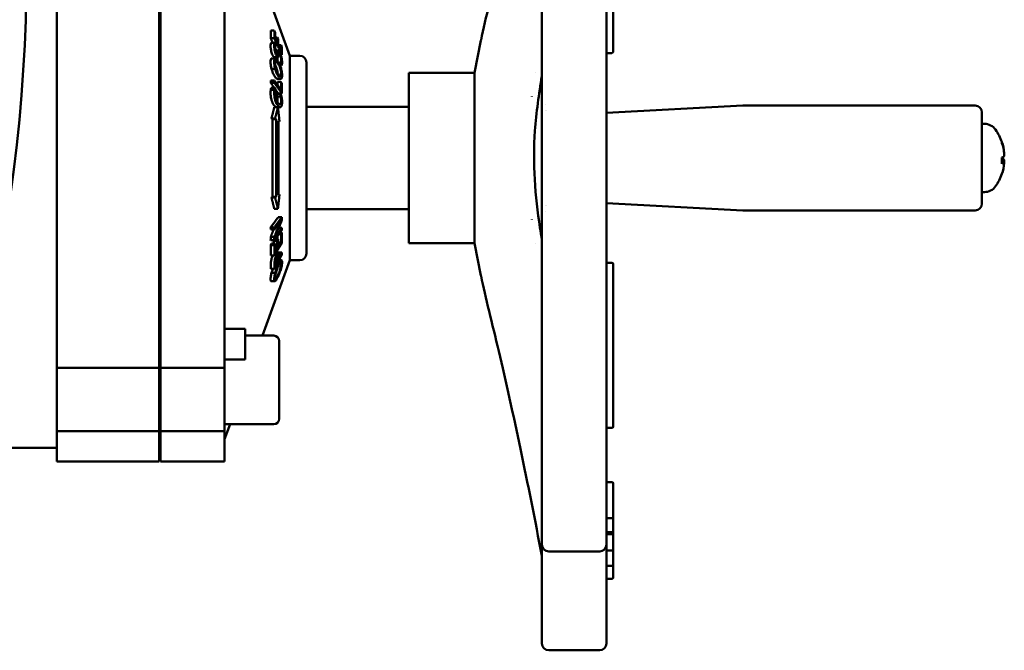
# Model space of a CAD drawing. Header units: millimetres. Extents: x 0 to 1680, y 0 to 1188.
# Tile 9 of 30: x 614 to 759, y 237 to 329. Entities that reach past the tile are written whole.
import ezdxf

# ---------------------------------------------------------------- set-up
doc = ezdxf.new("R2010")
doc.units = ezdxf.units.MM
doc.header["$LTSCALE"] = 4
doc.layers.add('Видимый контур (ГОСТ)', color=7, linetype='Continuous', lineweight=50)
doc.layers.add('Линия резьбы (ГОСТ)', color=7, linetype='Continuous', lineweight=25)

msp = doc.modelspace()

# ---------------------------------------------------------------- linework, layer by layer
at = {"layer": 'Видимый контур (ГОСТ)'}
for p, q in [((701.366, 344.257), (701.366, 325.31)), ((619.843, 278.391), (619.843, 339.951)), ((634.843, 278.391), (634.843, 339.951)), ((635.043, 278.391), (635.043, 339.951)), ((644.418, 278.391), (644.418, 339.951)), ((690.9, 317.041), (690.9, 336.179)), ((700.366, 336.179), (700.366, 317.041)), ((653.972, 324.171), (649.95, 335.221)), ((634.843, 327.806), (635.043, 327.806)), ((651.696, 327.871), (651.164, 327.871)), ((651.827, 327.584), (651.696, 327.871)), ((651.698, 326.718), (651.166, 326.718)), ((651.749, 326.037), (651.217, 326.037)), ((651.925, 325.689), (651.749, 326.037)), ((652.138, 326.011), (651.834, 326.676)), ((652.132, 326.858), (651.835, 326.858)), ((652.263, 326.571), (652.132, 326.858)), ((681.004, 321.671), (681.975, 326.41)), ((652.29, 324.906), (651.859, 324.906)), ((651.926, 325.668), (651.925, 325.689)), ((652.673, 325.731), (652.269, 325.731)), ((652.681, 324.823), (652.269, 325.724)), ((652.804, 325.444), (652.673, 325.731)), ((701.366, 324.756), (701.366, 325.31)), ((651.823, 323.772), (651.291, 323.772)), ((651.836, 323.773), (651.304, 323.773)), ((652.206, 323.95), (651.674, 323.95)), ((652.807, 324.291), (652.639, 324.291)), ((653.972, 324.171), (653.972, 294.171)), ((653.972, 324.171), (655.418, 324.171)), ((656.418, 323.171), (656.418, 295.171)), ((701.166, 324.556), (700.366, 324.556)), ((651.823, 322.23), (651.291, 322.23)), ((652.553, 323.108), (652.365, 323.108)), ((652.553, 323.088), (652.376, 323.088)), ((652.738, 322.722), (652.539, 322.722)), ((652.553, 323.108), (652.553, 323.088)), ((652.553, 323.088), (652.738, 322.722)), ((651.703, 320.537), (651.171, 320.537)), ((652.661, 320.773), (652.129, 320.773)), ((652.673, 320.326), (652.141, 320.326)), ((652.804, 320.141), (652.673, 320.326)), ((671.418, 321.671), (671.418, 296.671)), ((671.418, 321.671), (681.004, 321.671)), ((681.004, 321.671), (681.004, 296.671)), ((690.006, 321.671), (690.017, 321.671)), ((651.7, 320.19), (651.168, 320.19)), ((651.708, 319.172), (651.176, 319.172)), ((651.767, 319.469), (651.235, 319.469)), ((651.944, 319.268), (651.767, 319.469)), ((651.945, 319.239), (651.944, 319.268)), ((652.549, 318.586), (652.017, 318.586)), ((652.018, 318.559), (652.017, 318.586)), ((652.55, 318.559), (652.018, 318.559)), ((652.645, 318.164), (652.113, 318.164)), ((652.809, 318.625), (652.277, 318.625)), ((652.725, 318.388), (652.549, 318.586)), ((652.549, 318.586), (652.55, 318.559)), ((689.451, 318.171), (689.451, 318.228)), ((652.22, 316.613), (651.688, 316.613)), ((652.553, 316.621), (652.021, 316.621)), ((656.418, 316.671), (671.418, 316.671)), ((690.9, 316.166), (690.9, 302.175)), ((691.418, 317.069), (691.418, 317.069)), ((691.418, 316.157), (691.418, 316.157)), ((700.366, 315.805), (720.34, 316.851)), ((700.366, 316.166), (700.366, 302.175)), ((720.392, 316.853), (754.366, 316.853)), ((651.806, 314.972), (651.274, 314.972)), ((651.425, 314.865), (651.274, 314.972)), ((651.425, 314.865), (651.957, 314.865)), ((651.425, 314.865), (651.425, 303.477)), ((651.806, 314.972), (651.957, 314.865)), ((651.957, 303.477), (651.957, 314.865)), ((652.321, 314.606), (652.321, 303.735)), ((652.321, 314.606), (652.454, 314.511)), ((652.454, 314.511), (652.321, 314.511)), ((755.366, 315.853), (755.366, 302.488)), ((755.734, 314.171), (755.366, 314.171)), ((758.303, 311.328), (758.303, 311.453)), ((758.303, 308.339), (758.303, 309.239)), ((758.644, 308.649), (758.303, 308.679)), ((651.274, 303.37), (651.425, 303.477)), ((651.806, 303.37), (651.274, 303.37)), ((651.957, 303.477), (651.425, 303.477)), ((651.957, 303.477), (651.806, 303.37)), ((652.454, 303.83), (652.321, 303.735)), ((652.454, 303.83), (652.321, 303.83)), ((755.734, 304.171), (755.366, 304.171)), ((652.22, 301.728), (651.688, 301.728)), ((656.418, 301.671), (671.418, 301.671)), ((691.418, 302.185), (691.418, 302.184)), ((700.366, 302.537), (720.34, 301.49)), ((652.803, 300.49), (652.271, 300.49)), ((689.451, 300.172), (689.451, 300.174)), ((690.9, 282.162), (690.9, 301.3)), ((691.418, 301.272), (691.418, 301.272)), ((700.366, 301.3), (700.366, 282.162)), ((720.392, 301.488), (754.366, 301.488)), ((651.695, 298.996), (651.163, 298.996)), ((651.7, 298.666), (651.168, 298.666)), ((652.809, 298.918), (652.357, 298.918)), ((651.702, 297.596), (651.17, 297.596)), ((652.263, 297.243), (651.805, 297.243)), ((652.263, 297.243), (652.132, 297.027)), ((652.673, 298.003), (652.368, 298.003)), ((652.804, 298.219), (652.529, 298.219)), ((652.804, 298.219), (652.673, 298.003)), ((651.695, 297.095), (651.163, 297.095)), ((651.164, 296.391), (651.295, 296.607)), ((651.696, 296.391), (651.164, 296.391)), ((651.827, 296.607), (651.295, 296.607)), ((651.6, 297.027), (651.641, 297.095)), ((652.132, 297.027), (651.6, 297.027)), ((651.827, 296.607), (651.696, 296.391)), ((652.138, 295.907), (651.834, 295.406)), ((652.138, 295.907), (651.835, 295.907)), ((652.681, 296.801), (652.269, 296.801)), ((652.681, 296.801), (652.269, 296.123)), ((671.418, 296.671), (681.004, 296.671)), ((681.004, 296.671), (681.973, 291.939)), ((690.011, 296.671), (690.017, 296.671)), ((651.698, 294.865), (651.166, 294.865)), ((652.272, 295.197), (651.899, 295.197)), ((652.206, 294.812), (652.197, 294.812)), ((652.23, 295.197), (652.28, 295.291)), ((652.812, 295.291), (652.28, 295.291)), ((652.812, 295.291), (652.398, 294.507)), ((653.972, 294.171), (649.95, 283.12)), ((651.699, 292.894), (651.166, 292.894)), ((652.273, 294.268), (651.83, 293.429)), ((652.273, 294.268), (651.901, 294.268)), ((652.734, 294.19), (652.382, 294.19)), ((653.972, 294.171), (655.418, 294.171)), ((701.166, 293.785), (700.366, 293.785)), ((701.366, 293.031), (701.366, 293.585)), ((701.366, 293.031), (701.366, 274.084)), ((651.823, 292.337), (651.291, 292.337)), ((634.843, 290.535), (635.043, 290.535)), ((651.773, 291.092), (651.241, 291.092)), ((644.482, 284.12), (647.418, 284.12)), ((647.418, 281.045), (647.418, 284.12)), ((651.618, 283.12), (647.418, 283.12)), ((652.418, 282.32), (652.418, 270.92)), ((690.9, 282.162), (690.9, 264.988)), ((700.366, 264.988), (700.366, 282.162)), ((635.043, 280.62), (634.843, 280.62)), ((647.418, 281.045), (647.418, 279.605)), ((644.418, 279.605), (647.418, 279.605)), ((619.843, 269.12), (619.843, 278.391)), ((619.843, 278.391), (634.843, 278.391)), ((634.843, 269.12), (634.843, 278.391)), ((635.043, 269.12), (635.043, 278.391)), ((635.043, 278.391), (644.418, 278.391)), ((644.418, 269.12), (644.418, 278.391)), ((701.366, 273.53), (701.366, 274.084)), ((701.366, 272.896), (701.366, 273.53)), ((701.366, 269.796), (701.366, 272.896)), ((635.043, 272.62), (634.843, 272.62)), ((651.618, 270.12), (644.418, 270.12)), ((645.219, 270.12), (644.418, 267.921)), ((619.843, 264.671), (619.843, 269.12)), ((619.843, 269.12), (634.843, 269.12)), ((634.843, 264.671), (634.843, 269.12)), ((635.043, 264.671), (635.043, 269.12)), ((635.043, 269.12), (644.418, 269.12)), ((644.418, 264.671), (644.418, 269.12)), ((701.166, 269.596), (700.366, 269.596)), ((601.21, 266.671), (619.843, 266.671)), ((619.843, 264.671), (634.843, 264.671)), ((635.043, 264.671), (644.418, 264.671)), ((690.9, 252.475), (690.9, 264.988)), ((700.366, 264.988), (700.366, 252.475)), ((701.166, 261.627), (700.366, 261.627)), ((701.366, 256.745), (701.366, 261.427)), ((701.166, 256.342), (700.366, 256.342)), ((701.366, 256.542), (701.366, 256.745)), ((701.366, 254.957), (701.366, 256.542)), ((701.166, 254.284), (700.366, 254.284)), ((701.166, 254.005), (700.366, 254.005)), ((701.366, 254.484), (701.366, 254.957)), ((701.366, 254.308), (701.366, 254.484)), ((701.366, 253.805), (701.366, 254.308)), ((690.9, 252.475), (690.9, 242.559)), ((700.366, 242.559), (700.366, 252.475)), ((701.366, 253.526), (701.366, 253.805)), ((701.366, 251.829), (701.366, 253.526)), ((691.9, 251.475), (699.366, 251.475)), ((701.166, 251.629), (700.366, 251.629)), ((701.366, 251.099), (701.366, 251.829)), ((701.366, 251.096), (701.366, 251.099)), ((701.366, 250.151), (701.366, 251.096)), ((701.366, 249.582), (701.366, 250.151)), ((701.366, 249.195), (701.366, 249.582)), ((701.166, 249.382), (700.366, 249.382)), ((701.366, 247.858), (701.366, 249.195)), ((701.166, 247.481), (700.366, 247.481)), ((701.366, 247.681), (701.366, 247.858)), ((690.9, 237.979), (690.9, 242.559)), ((700.366, 242.559), (700.366, 237.979)), ((691.9, 236.979), (699.366, 236.979))]:
    msp.add_line(p, q, dxfattribs=at)
for centre, radius, start, end in [((382.571, 336.671), 232.812, 345.55894, 14.44106), ((701.166, 324.756), 0.2, 270, 0), ((655.418, 323.171), 1, 0, 90), ((720.392, 315.853), 1, 90, 93), ((754.366, 315.853), 1, 0, 90), ((755.733, 312.171), 2, 35.23355, 89.99), ((751.486, 309.171), 7.2, 19.01994, 35.23355), ((758.105, 311.453), 0.198, 0, 19.01994), ((751.486, 309.171), 7.2, 324.76645, 340.98006), ((758.105, 306.889), 0.198, 340.98006, 344.12458), ((755.733, 306.171), 2, 270.01, 324.76645), ((754.366, 302.488), 1, 270, 0), ((720.392, 302.488), 1, 267, 270), ((655.418, 295.171), 1, 270, 0), ((701.166, 293.585), 0.2, 0, 90), ((651.618, 282.32), 0.8, 0, 90), ((651.618, 270.92), 0.8, 270, 0), ((701.166, 269.796), 0.2, 270, 0), ((701.166, 261.427), 0.2, 0, 90), ((701.166, 256.542), 0.2, 270, 0), ((701.166, 254.484), 0.2, 270, 0), ((701.166, 253.805), 0.2, 0, 90), ((691.9, 252.475), 1, 180, 270), ((699.366, 252.475), 1, 270, 0), ((701.166, 251.829), 0.2, 270, 0), ((701.166, 249.582), 0.2, 270, 0), ((691.9, 237.979), 1, 180, 270), ((699.366, 237.979), 1, 270, 0)]:
    msp.add_arc(centre, radius, start, end, dxfattribs=at)
for centre, major_axis, ratio, start_param, end_param in [((588.79, 327.242), (62.383, 0), 0.6048603, 6.2692865, 6.2998548), ((589.322, 327.242), (62.383, 0), 0.6048603, 6.2692865, 6.2998548), ((590.439, 326.955), (61.396, 0), 0.6048603, 6.2756615, 6.3001227), ((593.044, 326.29), (59.095, 0), 0.6048603, 6.2753685, 6.2990682), ((594.166, 326.003), (58.105, 0), 0.6048603, 6.2752353, 6.2993389), ((597.675, 325.102), (55.008, 0), 0.6048603, 6.2747875, 6.3020898), ((598.8, 324.815), (54.013, 0), 0.6048603, 6.2671324, 6.3024377), ((588.763, 320.82), (62.409, 0), 0.858206, 6.2714254, 6.2779164), ((589.295, 320.82), (62.409, 0), 0.858206, 6.2714254, 6.2779164), ((597.137, 319.44), (55.013, 0), 0.858206, 0.0099774, 0.0187689), ((597.669, 319.44), (55.013, 0), 0.858206, 6.2772139, 6.3019542), ((598.802, 319.255), (54.012, 0), 0.858206, 6.2696013, 6.3023007), ((751.507, 309.224), (6.677, -2.682), 0.9722844, 0.473755, 0.7007289), ((751.507, 309.141), (5.841, 4.203), 0.9888022, 5.7662102, 5.9917718), ((751.507, 308.927), (7.168, 0.632), 0.1211365, 5.9441557, 6.1711296), ((751.507, 309.415), (7.168, -0.632), 0.1211365, 0.1120557, 0.3343209), ((751.507, 309.41), (7.167, -0.642), 0.2169491, 5.9742775, 6.2012514), ((751.507, 309.201), (5.841, -4.203), 0.9888022, 0.2900013, 0.5169752), ((598.659, 299.538), (54.155, 0), 0.8715856, 0.0117792, 0.0201726), ((588.654, 298.044), (62.518, 0), 0.8715856, 0.011424, 0.0174695), ((589.186, 298.044), (62.518, 0), 0.8715856, 0.011424, 0.0174695), ((598.644, 299.541), (54.17, 0), 0.8715856, 6.2630134, 6.2699908), ((588.687, 298.046), (62.485, 0), 0.8715856, 6.2657145, 6.2749257), ((589.219, 298.046), (62.485, 0), 0.8715856, 6.2657145, 6.2749257), ((597.143, 297.171), (55.008, 0), 0.8001504, 0.0016462, 0.0121041), ((594.166, 296.492), (58.105, 0), 0.8001504, 6.2752353, 6.2993389), ((597.675, 297.171), (55.008, 0), 0.8001504, 6.2747875, 6.3020898), ((598.8, 297.387), (54.013, 0), 0.8001504, 6.2671324, 6.3024377), ((588.79, 295.559), (62.383, 0), 0.8001504, 6.2692865, 6.2998548), ((592.512, 296.276), (59.095, 0), 0.8001504, 0.007006, 0.0158829), ((589.322, 295.559), (62.383, 0), 0.8001504, 6.2692865, 6.2998548), ((590.439, 295.775), (61.396, 0), 0.8001504, 6.2756615, 6.3001227), ((593.044, 296.276), (59.095, 0), 0.8001504, 6.2753685, 6.2990682), ((598.738, 295.611), (54.076, 0), 0.7235948, 6.2675033, 6.2749949), ((588.773, 293.507), (62.399, 0), 0.7235948, 6.2696046, 6.2818761), ((589.305, 293.507), (62.399, 0), 0.7235948, 6.2696046, 6.2818761)]:
    msp.add_ellipse(centre, major_axis=major_axis, ratio=ratio, start_param=start_param, end_param=end_param, dxfattribs=at)
for points, knots in [([(681.987, 326.468), (682.655, 329.739), (683.658, 333.581), (685.67, 342.134), (686.747, 346.964), (688.851, 356.994), (689.903, 362.326), (690.9, 367.525)], [0, 0, 0, 0, 1.5185162, 1.5185162, 3.0845564, 3.0845564, 4.678658, 4.678658, 4.678658, 4.678658]), ([(651.152, 325.549), (651.152, 325.662), (651.157, 325.764), (651.169, 325.849), (651.169, 325.849), (651.172, 325.874), (651.176, 325.9), (651.187, 325.948), (651.192, 325.969), (651.204, 326.006), (651.21, 326.022), (651.217, 326.037)], [0, 0, 0, 0, 0.048811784, 0.048811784, 0.048882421, 0.048882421, 0.063169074, 0.063169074, 0.074666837, 0.074666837, 0.084617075, 0.084617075, 0.084617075, 0.084617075]), ([(651.749, 326.037), (651.72, 325.977), (651.705, 325.891), (651.688, 325.736), (651.684, 325.647), (651.685, 325.549)], [-0.084565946, -0.084565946, -0.084565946, -0.084565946, -0.042282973, -0.042282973, 0, 0, 0, 0]), ([(651.462, 324.209), (651.423, 324.286), (651.385, 324.373), (651.315, 324.572), (651.284, 324.676), (651.233, 324.881), (651.204, 325.011), (651.173, 325.223), (651.165, 325.292), (651.155, 325.425), (651.153, 325.49), (651.152, 325.549)], [0, 0, 0, 0, 0.03398301, 0.03398301, 0.06743477, 0.06743477, 0.097613, 0.097613, 0.11315676, 0.11315676, 0.12985487, 0.12985487, 0.12985487, 0.12985487]), ([(651.685, 325.549), (651.685, 325.452), (651.691, 325.344), (651.721, 325.106), (651.742, 324.985), (651.794, 324.759), (651.825, 324.641), (651.885, 324.463), (651.905, 324.408), (651.948, 324.303), (651.971, 324.254), (651.994, 324.209)], [-0.18345799, -0.18345799, -0.18345799, -0.18345799, -0.12961107, -0.12961107, -0.07903717, -0.07903717, -0.03911217, -0.03911217, -0.01999157, -0.01999157, 0, 0, 0, 0]), ([(651.812, 325.315), (651.812, 325.382), (651.816, 325.44), (651.828, 325.516), (651.837, 325.56), (651.875, 325.64), (651.898, 325.665), (651.926, 325.668)], [-0.14898357, -0.14898357, -0.14898357, -0.14898357, -0.07799874, -0.07799874, -0.03677297, -0.03677297, 0, 0, 0, 0]), ([(651.984, 324.533), (651.963, 324.574), (651.943, 324.62), (651.906, 324.725), (651.889, 324.779), (651.863, 324.883), (651.848, 324.949), (651.828, 325.076), (651.822, 325.125), (651.814, 325.224), (651.812, 325.271), (651.812, 325.315)], [-0.11749666, -0.11749666, -0.11749666, -0.11749666, -0.08832499, -0.08832499, -0.06014744, -0.06014744, -0.03607078, -0.03607078, -0.01897634, -0.01897634, 0, 0, 0, 0]), ([(652.216, 324.788), (652.203, 324.726), (652.191, 324.649), (652.174, 324.546), (652.166, 324.505), (652.159, 324.469)], [-0.061479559, -0.061479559, -0.061479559, -0.061479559, -0.022819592, -0.022819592, 0, 0, 0, 0]), ([(652.487, 324.656), (652.461, 324.709), (652.434, 324.756), (652.409, 324.795), (652.385, 324.831), (652.363, 324.86), (652.342, 324.879), (652.332, 324.888), (652.324, 324.894), (652.316, 324.899), (652.309, 324.902), (652.303, 324.905), (652.297, 324.906), (652.292, 324.907), (652.287, 324.906), (652.283, 324.906), (652.279, 324.905), (652.275, 324.903), (652.272, 324.902), (652.259, 324.895), (652.248, 324.88), (652.238, 324.86), (652.229, 324.84), (652.222, 324.815), (652.216, 324.788)], [-0.083722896, -0.083722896, -0.083722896, -0.083722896, -0.070261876, -0.070261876, -0.070261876, -0.057926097, -0.057926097, -0.057926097, -0.052233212, -0.052233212, -0.052233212, -0.047084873, -0.047084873, -0.047084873, -0.042171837, -0.042171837, -0.042171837, -0.037585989, -0.037585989, -0.037585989, -0.018433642, -0.018433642, -0.018433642, 0, 0, 0, 0]), ([(652.727, 323.999), (652.709, 324.07), (652.688, 324.14), (652.642, 324.283), (652.617, 324.353), (652.558, 324.505), (652.523, 324.586), (652.487, 324.656)], [-0.074406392, -0.074406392, -0.074406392, -0.074406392, -0.053659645, -0.053659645, -0.031374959, -0.031374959, 0, 0, 0, 0]), ([(651.149, 323.255), (651.149, 323.377), (651.156, 323.485), (651.186, 323.642), (651.204, 323.686), (651.24, 323.747), (651.264, 323.766), (651.291, 323.772)], [0, 0, 0, 0, 0.04648558, 0.04648558, 0.08562396, 0.08562396, 0.13453432, 0.13453432, 0.13453432, 0.13453432]), ([(651.291, 322.23), (651.268, 322.318), (651.246, 322.408), (651.21, 322.589), (651.195, 322.678), (651.171, 322.851), (651.163, 322.935), (651.151, 323.1), (651.149, 323.18), (651.149, 323.255)], [0, 0, 0, 0, 0.0278435, 0.0278435, 0.05541797, 0.05541797, 0.08295787, 0.08295787, 0.11215311, 0.11215311, 0.11215311, 0.11215311]), ([(651.665, 323.951), (651.64, 323.956), (651.612, 323.978), (651.581, 324.014), (651.58, 324.016), (651.578, 324.018), (651.577, 324.02), (651.572, 324.026), (651.566, 324.034), (651.559, 324.043), (651.551, 324.054), (651.541, 324.068), (651.53, 324.086), (651.517, 324.106), (651.503, 324.132), (651.486, 324.163), (651.478, 324.177), (651.47, 324.192), (651.462, 324.209)], [0, 0, 0, 0, 0.028166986, 0.028166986, 0.028166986, 0.029554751, 0.029554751, 0.029554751, 0.033806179, 0.033806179, 0.033806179, 0.039036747, 0.039036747, 0.039036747, 0.04520773, 0.04520773, 0.04520773, 0.04803061, 0.04803061, 0.04803061, 0.04803061]), ([(651.823, 323.772), (651.796, 323.766), (651.772, 323.747), (651.736, 323.686), (651.718, 323.642), (651.688, 323.485), (651.681, 323.377), (651.681, 323.255)], [-0.13452573, -0.13452573, -0.13452573, -0.13452573, -0.08563476, -0.08563476, -0.04651725, -0.04651725, 0, 0, 0, 0]), ([(651.681, 323.255), (651.681, 323.18), (651.684, 323.1), (651.695, 322.935), (651.704, 322.851), (651.727, 322.678), (651.742, 322.589), (651.779, 322.408), (651.8, 322.318), (651.823, 322.23)], [-0.11215297, -0.11215297, -0.11215297, -0.11215297, -0.08295893, -0.08295893, -0.05542014, -0.05542014, -0.02784459, -0.02784459, 0, 0, 0, 0]), ([(651.809, 323.04), (651.809, 323.103), (651.812, 323.16), (651.818, 323.209), (651.821, 323.232), (651.825, 323.253), (651.83, 323.271), (651.832, 323.278), (651.834, 323.285), (651.836, 323.292), (651.84, 323.303), (651.843, 323.312), (651.847, 323.321), (651.866, 323.359), (651.891, 323.376), (651.92, 323.374)], [-0.079023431, -0.079023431, -0.079023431, -0.079023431, -0.054902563, -0.054902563, -0.054902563, -0.043718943, -0.043718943, -0.043718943, -0.039241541, -0.039241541, -0.039241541, -0.032175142, -0.032175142, -0.032175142, 0, 0, 0, 0]), ([(652.243, 323.332), (652.116, 323.548), (652.034, 323.643), (651.924, 323.748), (651.869, 323.779), (651.823, 323.772)], [-0.10408616, -0.10408616, -0.10408616, -0.10408616, -0.05394118, -0.05394118, 0, 0, 0, 0]), ([(651.92, 323.374), (651.944, 323.373), (651.972, 323.359), (652.026, 323.315), (652.06, 323.282), (652.152, 323.161), (652.202, 323.084), (652.252, 323)], [0, 0, 0, 0, 0.027230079, 0.027230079, 0.051426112, 0.051426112, 0.077615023, 0.077615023, 0.077615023, 0.077615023]), ([(652.159, 324.469), (652.153, 324.44), (652.146, 324.417), (652.126, 324.388), (652.115, 324.381), (652.091, 324.384), (652.076, 324.39), (652.031, 324.447), (652.007, 324.487), (651.984, 324.533)], [-0.10234601, -0.10234601, -0.10234601, -0.10234601, -0.07039963, -0.07039963, -0.04176647, -0.04176647, -0.02030038, -0.02030038, 0, 0, 0, 0]), ([(651.994, 324.209), (652.018, 324.161), (652.043, 324.117), (652.081, 324.056), (652.103, 324.024), (652.154, 323.971), (652.177, 323.955), (652.197, 323.951)], [-0.088022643, -0.088022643, -0.088022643, -0.088022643, -0.047598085, -0.047598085, -0.023179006, -0.023179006, 0, 0, 0, 0]), ([(652.174, 323.478), (652.174, 323.529), (652.172, 323.585), (652.163, 323.695), (652.156, 323.749), (652.137, 323.862), (652.126, 323.91), (652.117, 323.95)], [0, 0, 0, 0, 0.021976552, 0.021976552, 0.040685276, 0.040685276, 0.058806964, 0.058806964, 0.058806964, 0.058806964]), ([(652.197, 323.951), (652.213, 323.948), (652.228, 323.952), (652.247, 323.968), (652.259, 323.981), (652.283, 324.039), (652.292, 324.071), (652.3, 324.108)], [-0.099944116, -0.099944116, -0.099944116, -0.099944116, -0.049443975, -0.049443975, -0.022404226, -0.022404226, 0, 0, 0, 0]), ([(652.677, 322.318), (652.648, 322.418), (652.617, 322.514), (652.547, 322.706), (652.508, 322.801), (652.395, 323.057), (652.319, 323.203), (652.243, 323.332)], [-0.13204849, -0.13204849, -0.13204849, -0.13204849, -0.10065779, -0.10065779, -0.06613707, -0.06613707, 0, 0, 0, 0]), ([(652.3, 324.108), (652.303, 324.124), (652.306, 324.14), (652.309, 324.156), (652.311, 324.168), (652.313, 324.179), (652.315, 324.19), (652.316, 324.199), (652.318, 324.207), (652.319, 324.215), (652.32, 324.222), (652.322, 324.23), (652.323, 324.238), (652.324, 324.245), (652.325, 324.252), (652.326, 324.26), (652.332, 324.292), (652.337, 324.324), (652.343, 324.355), (652.345, 324.367), (652.348, 324.379), (652.35, 324.391)], [-0.056511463, -0.056511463, -0.056511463, -0.056511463, -0.0468269, -0.0468269, -0.0468269, -0.040028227, -0.040028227, -0.040028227, -0.035253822, -0.035253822, -0.035253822, -0.03070271, -0.03070271, -0.03070271, -0.026434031, -0.026434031, -0.026434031, -0.007555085, -0.007555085, -0.007555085, 0, 0, 0, 0]), ([(652.35, 324.391), (652.355, 324.415), (652.362, 324.436), (652.37, 324.45), (652.378, 324.463), (652.387, 324.47), (652.397, 324.47), (652.401, 324.47), (652.405, 324.469), (652.409, 324.467), (652.415, 324.465), (652.421, 324.461), (652.428, 324.454), (652.433, 324.45), (652.437, 324.445), (652.443, 324.439), (652.458, 324.42), (652.475, 324.394), (652.492, 324.364), (652.5, 324.349), (652.509, 324.333), (652.517, 324.316)], [-0.094170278, -0.094170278, -0.094170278, -0.094170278, -0.066685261, -0.066685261, -0.066685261, -0.042753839, -0.042753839, -0.042753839, -0.035562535, -0.035562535, -0.035562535, -0.02722401, -0.02722401, -0.02722401, -0.02226131, -0.02226131, -0.02226131, -0.007399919, -0.007399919, -0.007399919, 0, 0, 0, 0]), ([(652.517, 324.316), (652.539, 324.274), (652.56, 324.226), (652.6, 324.119), (652.618, 324.064), (652.646, 323.962), (652.663, 323.897), (652.687, 323.755), (652.694, 323.7), (652.704, 323.587), (652.706, 323.53), (652.706, 323.478)], [-0.14032897, -0.14032897, -0.14032897, -0.14032897, -0.10337625, -0.10337625, -0.06838488, -0.06838488, -0.0414386, -0.0414386, -0.02240876, -0.02240876, 0, 0, 0, 0]), ([(652.706, 323.478), (652.706, 323.412), (652.701, 323.356), (652.682, 323.256), (652.668, 323.213), (652.625, 323.134), (652.592, 323.111), (652.553, 323.108)], [-0.10543649, -0.10543649, -0.10543649, -0.10543649, -0.07697957, -0.07697957, -0.04609569, -0.04609569, 0, 0, 0, 0]), ([(652.833, 323.247), (652.834, 323.319), (652.831, 323.399), (652.818, 323.531), (652.81, 323.605), (652.773, 323.806), (652.752, 323.901), (652.727, 323.999)], [-0.126856, -0.126856, -0.126856, -0.126856, -0.06472996, -0.06472996, -0.03019791, -0.03019791, 0, 0, 0, 0]), ([(652.738, 322.722), (652.778, 322.794), (652.801, 322.883), (652.827, 323.01), (652.833, 323.127), (652.833, 323.247)], [-0.077835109, -0.077835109, -0.077835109, -0.077835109, -0.05175102, -0.05175102, 0, 0, 0, 0]), ([(651.711, 321.215), (651.582, 321.435), (651.501, 321.623), (651.394, 321.895), (651.339, 322.056), (651.291, 322.23)], [0, 0, 0, 0, 0.11338933, 0.11338933, 0.24770787, 0.24770787, 0.24770787, 0.24770787]), ([(651.92, 322.313), (651.899, 322.385), (651.88, 322.46), (651.846, 322.617), (651.835, 322.685), (651.814, 322.852), (651.809, 322.951), (651.809, 323.04)], [0, 0, 0, 0, 0.023227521, 0.023227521, 0.048114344, 0.048114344, 0.094083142, 0.094083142, 0.094083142, 0.094083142]), ([(652.168, 321.698), (652.163, 321.746), (652.157, 321.796), (652.132, 321.95), (652.108, 322.053), (652.038, 322.307), (651.994, 322.427), (651.917, 322.619), (651.868, 322.724), (651.819, 322.819)], [-0.127870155, -0.127870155, -0.127870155, -0.127870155, -0.118282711, -0.118282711, -0.099064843, -0.099064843, -0.070420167, -0.070420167, -0.02863592, -0.02863592, -0.02863592, -0.02863592]), ([(651.823, 322.23), (651.852, 322.124), (651.884, 322.024), (651.94, 321.863), (651.979, 321.756), (652.1, 321.475), (652.172, 321.336), (652.243, 321.215)], [-0.18378256, -0.18378256, -0.18378256, -0.18378256, -0.1111193, -0.1111193, -0.06247199, -0.06247199, 0, 0, 0, 0]), ([(652.252, 321.547), (652.198, 321.639), (652.143, 321.742), (652.058, 321.927), (652.025, 322.005), (651.968, 322.157), (651.943, 322.233), (651.92, 322.313)], [0, 0, 0, 0, 0.04739879, 0.04739879, 0.0765708, 0.0765708, 0.10215902, 0.10215902, 0.10215902, 0.10215902]), ([(652.252, 323), (652.331, 322.864), (652.417, 322.7), (652.525, 322.429), (652.57, 322.309), (652.64, 322.056), (652.663, 321.953), (652.69, 321.79), (652.697, 321.732), (652.707, 321.616), (652.709, 321.561), (652.709, 321.508)], [0, 0, 0, 0, 0.06986609, 0.06986609, 0.09976439, 0.09976439, 0.12006701, 0.12006701, 0.13196119, 0.13196119, 0.14453435, 0.14453435, 0.14453435, 0.14453435]), ([(652.837, 321.289), (652.837, 321.401), (652.83, 321.522), (652.798, 321.794), (652.776, 321.908), (652.738, 322.093), (652.71, 322.207), (652.677, 322.318)], [-0.076511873, -0.076511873, -0.076511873, -0.076511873, -0.056698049, -0.056698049, -0.035447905, -0.035447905, 0, 0, 0, 0]), ([(652.129, 320.773), (652.105, 320.773), (652.079, 320.781), (652.015, 320.818), (651.976, 320.852), (651.864, 320.973), (651.787, 321.087), (651.711, 321.215)], [0.00565331, 0.00565331, 0.00565331, 0.00565331, 0.03156093, 0.03156093, 0.06617167, 0.06617167, 0.13327708, 0.13327708, 0.13327708, 0.13327708]), ([(652.243, 321.215), (652.319, 321.087), (652.396, 320.973), (652.508, 320.852), (652.547, 320.818), (652.617, 320.778), (652.648, 320.769), (652.677, 320.774)], [-0.13326109, -0.13326109, -0.13326109, -0.13326109, -0.06622346, -0.06622346, -0.03158511, -0.03158511, 0, 0, 0, 0]), ([(652.709, 321.508), (652.709, 321.459), (652.707, 321.414), (652.699, 321.335), (652.692, 321.301), (652.668, 321.223), (652.646, 321.193), (652.593, 321.171), (652.555, 321.17), (652.419, 321.284), (652.332, 321.41), (652.252, 321.547)], [0, 0, 0, 0, 0.01869904, 0.01869904, 0.03640387, 0.03640387, 0.06827329, 0.06827329, 0.09768545, 0.09768545, 0.13514491, 0.13514491, 0.13514491, 0.13514491]), ([(652.677, 320.774), (652.703, 320.779), (652.727, 320.794), (652.768, 320.845), (652.785, 320.88), (652.811, 320.969), (652.821, 321.021), (652.834, 321.144), (652.837, 321.214), (652.837, 321.289)], [-0.11154756, -0.11154756, -0.11154756, -0.11154756, -0.08340516, -0.08340516, -0.05569494, -0.05569494, -0.02872315, -0.02872315, 0, 0, 0, 0]), ([(690.9, 321.169), (690.457, 318.545), (690.085, 315.854), (689.542, 308.435), (689.911, 303.554), (690.702, 298.374), (690.799, 297.773), (690.9, 297.174)], [3.8812528, 3.8812528, 3.8812528, 3.8812528, 4.6994223, 4.6994223, 6.1210514, 6.1210514, 6.3087306, 6.3087306, 6.3087306, 6.3087306]), ([(651.152, 318.715), (651.152, 318.777), (651.153, 318.837), (651.159, 319.009), (651.168, 319.107), (651.176, 319.172)], [0, 0, 0, 0, 0.0202123, 0.0202123, 0.059866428, 0.059866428, 0.059866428, 0.059866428]), ([(651.176, 319.172), (651.182, 319.214), (651.189, 319.254), (651.207, 319.353), (651.221, 319.413), (651.235, 319.469)], [0, 0, 0, 0, 0.017144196, 0.017144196, 0.043634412, 0.043634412, 0.043634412, 0.043634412]), ([(651.708, 319.172), (651.7, 319.107), (651.691, 319.009), (651.685, 318.837), (651.684, 318.777), (651.684, 318.715)], [-0.059870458, -0.059870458, -0.059870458, -0.059870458, -0.020211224, -0.020211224, 0, 0, 0, 0]), ([(651.767, 319.469), (651.753, 319.413), (651.739, 319.353), (651.721, 319.254), (651.714, 319.214), (651.708, 319.172)], [-0.043633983, -0.043633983, -0.043633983, -0.043633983, -0.017146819, -0.017146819, 0, 0, 0, 0]), ([(651.81, 318.571), (651.809, 318.723), (651.818, 318.817), (651.838, 318.944), (651.847, 318.99), (651.858, 319.03)], [-0.053307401, -0.053307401, -0.053307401, -0.053307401, -0.020519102, -0.020519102, 0, 0, 0, 0]), ([(651.858, 319.03), (651.881, 319.113), (651.898, 319.149), (651.92, 319.192), (651.933, 319.218), (651.945, 319.239)], [-0.029958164, -0.029958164, -0.029958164, -0.029958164, -0.016252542, -0.016252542, 0, 0, 0, 0]), ([(651.301, 317.64), (651.277, 317.723), (651.255, 317.81), (651.214, 318.005), (651.2, 318.097), (651.177, 318.262), (651.168, 318.352), (651.155, 318.535), (651.152, 318.627), (651.152, 318.715)], [0, 0, 0, 0, 0.0282693, 0.0282693, 0.06091456, 0.06091456, 0.10076644, 0.10076644, 0.14300377, 0.14300377, 0.14300377, 0.14300377]), ([(651.717, 316.817), (651.586, 316.965), (651.501, 317.121), (651.39, 317.367), (651.343, 317.495), (651.301, 317.64)], [0, 0, 0, 0, 0.11496084, 0.11496084, 0.21417974, 0.21417974, 0.21417974, 0.21417974]), ([(651.684, 318.715), (651.684, 318.627), (651.687, 318.535), (651.7, 318.353), (651.709, 318.263), (651.732, 318.098), (651.746, 318.005), (651.787, 317.81), (651.809, 317.723), (651.833, 317.64)], [-0.14283763, -0.14283763, -0.14283763, -0.14283763, -0.1007303, -0.1007303, -0.06100027, -0.06100027, -0.02831735, -0.02831735, 0, 0, 0, 0]), ([(651.923, 317.828), (651.902, 317.897), (651.883, 317.97), (651.848, 318.141), (651.836, 318.219), (651.817, 318.376), (651.81, 318.476), (651.81, 318.571)], [-0.060449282, -0.060449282, -0.060449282, -0.060449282, -0.04746545, -0.04746545, -0.031470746, -0.031470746, 0, 0, 0, 0]), ([(651.833, 317.64), (651.862, 317.541), (651.893, 317.45), (651.955, 317.293), (651.992, 317.208), (652.106, 316.997), (652.178, 316.897), (652.249, 316.817)], [-0.15492488, -0.15492488, -0.15492488, -0.15492488, -0.10452814, -0.10452814, -0.06207955, -0.06207955, 0, 0, 0, 0]), ([(652.256, 317.203), (652.197, 317.269), (652.138, 317.351), (652.052, 317.506), (652.021, 317.568), (651.968, 317.694), (651.945, 317.758), (651.923, 317.828)], [-0.10383489, -0.10383489, -0.10383489, -0.10383489, -0.0515296, -0.0515296, -0.02426729, -0.02426729, 0, 0, 0, 0]), ([(652.113, 318.164), (652.102, 318.216), (652.091, 318.268), (652.078, 318.326), (652.066, 318.378), (652.037, 318.49), (652.027, 318.527), (652.018, 318.559)], [0, 0, 0, 0, 0.016009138, 0.016009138, 0.017928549, 0.017928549, 0.018742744, 0.018742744, 0.018742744, 0.018742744]), ([(652.173, 317.564), (652.173, 317.633), (652.17, 317.705), (652.154, 317.919), (652.132, 318.059), (652.113, 318.164)], [0, 0, 0, 0, 0.022832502, 0.022832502, 0.066248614, 0.066248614, 0.066248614, 0.066248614]), ([(652.158, 317.328), (652.161, 317.348), (652.164, 317.371), (652.171, 317.449), (652.173, 317.505), (652.173, 317.564)], [0.04673619, 0.04673619, 0.04673619, 0.04673619, 0.052763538, 0.052763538, 0.064944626, 0.064944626, 0.064944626, 0.064944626]), ([(652.55, 318.559), (652.56, 318.526), (652.57, 318.489), (652.598, 318.38), (652.61, 318.329), (652.624, 318.265), (652.635, 318.214), (652.645, 318.164)], [-0.02234284, -0.02234284, -0.02234284, -0.02234284, -0.020208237, -0.020208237, -0.01547372, -0.01547372, 0, 0, 0, 0]), ([(652.705, 317.564), (652.706, 317.505), (652.703, 317.449), (652.693, 317.334), (652.684, 317.288), (652.667, 317.216), (652.655, 317.182), (652.627, 317.123), (652.611, 317.099), (652.594, 317.082)], [-0.064945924, -0.064945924, -0.064945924, -0.064945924, -0.052767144, -0.052767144, -0.038088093, -0.038088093, -0.019416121, -0.019416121, 0, 0, 0, 0]), ([(652.645, 318.164), (652.665, 318.059), (652.686, 317.919), (652.702, 317.705), (652.705, 317.633), (652.705, 317.564)], [-0.066241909, -0.066241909, -0.066241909, -0.066241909, -0.022834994, -0.022834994, 0, 0, 0, 0]), ([(652.683, 316.685), (652.712, 316.718), (652.738, 316.764), (652.773, 316.861), (652.794, 316.928), (652.827, 317.151), (652.834, 317.278), (652.833, 317.416)], [-0.1617751, -0.1617751, -0.1617751, -0.1617751, -0.08928853, -0.08928853, -0.04518356, -0.04518356, 0, 0, 0, 0]), ([(652.795, 317.948), (652.779, 318.081), (652.766, 318.153), (652.742, 318.293), (652.733, 318.341), (652.725, 318.388)], [-0.042744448, -0.042744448, -0.042744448, -0.042744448, -0.014428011, -0.014428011, 0, 0, 0, 0]), ([(652.833, 317.416), (652.832, 317.582), (652.825, 317.679), (652.81, 317.828), (652.803, 317.888), (652.795, 317.948)], [-0.045726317, -0.045726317, -0.045726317, -0.045726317, -0.018084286, -0.018084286, 0, 0, 0, 0]), ([(652.021, 316.621), (652, 316.621), (651.98, 316.625), (651.885, 316.653), (651.799, 316.724), (651.717, 316.817)], [0.04432943, 0.04432943, 0.04432943, 0.04432943, 0.06671229, 0.06671229, 0.17939349, 0.17939349, 0.17939349, 0.17939349]), ([(652.249, 316.817), (652.375, 316.676), (652.457, 316.64), (652.569, 316.612), (652.631, 316.625), (652.683, 316.685)], [-0.10247966, -0.10247966, -0.10247966, -0.10247966, -0.05875444, -0.05875444, 0, 0, 0, 0]), ([(652.594, 317.082), (652.569, 317.059), (652.543, 317.047), (652.491, 317.041), (652.459, 317.043), (652.365, 317.091), (652.309, 317.143), (652.256, 317.203)], [-0.12992881, -0.12992881, -0.12992881, -0.12992881, -0.08454852, -0.08454852, -0.04679062, -0.04679062, 0, 0, 0, 0]), ([(690.9, 317.041), (690.9, 317.041), (690.9, 317.04), (690.9, 316.83), (690.9, 316.618), (690.9, 316.367), (690.9, 316.25), (690.9, 316.179), (690.9, 316.169), (690.901, 316.166)], [-0.00042694, -0.00042694, -0.00042694, -0.00042694, 0, 0, 0.112381, 0.112381, 0.16597637, 0.16597637, 0.1815687, 0.1815687, 0.1815687, 0.1815687]), ([(700.365, 316.166), (700.366, 316.169), (700.366, 316.179), (700.366, 316.25), (700.366, 316.367), (700.366, 316.618), (700.366, 316.83), (700.366, 317.04), (700.366, 317.041), (700.366, 317.041)], [0, 0, 0, 0, 0.02370436, 0.02370436, 0.1051819, 0.1051819, 0.27601938, 0.27601938, 0.27666839, 0.27666839, 0.27666839, 0.27666839]), ([(758.647, 309.695), (758.648, 309.696), (758.648, 309.696), (758.65, 309.703), (758.651, 309.718), (758.652, 309.756), (758.651, 309.782), (758.647, 309.843), (758.645, 309.878), (758.641, 309.921), (758.64, 309.93), (758.639, 309.939)], [0.010033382, 0.010033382, 0.010033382, 0.010033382, 0.0106248, 0.0106248, 0.0212496, 0.0212496, 0.031858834, 0.031858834, 0.042468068, 0.042468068, 0.045193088, 0.045193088, 0.045193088, 0.045193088]), ([(758.639, 309.799), (758.642, 309.765), (758.646, 309.726), (758.65, 309.652), (758.651, 309.617), (758.652, 309.557), (758.651, 309.529), (758.647, 309.486), (758.645, 309.47), (758.641, 309.46), (758.64, 309.459), (758.639, 309.457)], [0, 0, 0, 0, 0.0106248, 0.0106248, 0.0212496, 0.0212496, 0.031858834, 0.031858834, 0.042468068, 0.042468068, 0.045193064, 0.045193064, 0.045193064, 0.045193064]), ([(758.647, 308.646), (758.648, 308.648), (758.648, 308.65), (758.65, 308.689), (758.651, 308.725), (758.652, 308.784), (758.651, 308.812), (758.647, 308.856), (758.645, 308.871), (758.641, 308.881), (758.64, 308.883), (758.639, 308.884)], [0.010033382, 0.010033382, 0.010033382, 0.010033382, 0.0106248, 0.0106248, 0.0212496, 0.0212496, 0.031858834, 0.031858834, 0.042468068, 0.042468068, 0.045193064, 0.045193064, 0.045193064, 0.045193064]), ([(758.639, 308.643), (758.642, 308.65), (758.646, 308.651), (758.65, 308.638), (758.651, 308.624), (758.652, 308.586), (758.651, 308.56), (758.647, 308.498), (758.645, 308.463), (758.641, 308.42), (758.64, 308.411), (758.639, 308.402)], [0, 0, 0, 0, 0.0106248, 0.0106248, 0.0212496, 0.0212496, 0.031858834, 0.031858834, 0.042468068, 0.042468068, 0.045193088, 0.045193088, 0.045193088, 0.045193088]), ([(690.901, 302.175), (690.9, 302.172), (690.9, 302.162), (690.9, 302.091), (690.9, 301.974), (690.9, 301.723), (690.9, 301.512), (690.9, 301.301), (690.9, 301.301), (690.9, 301.3)], [0, 0, 0, 0, 0.02370475, 0.02370475, 0.10518486, 0.10518486, 0.27603575, 0.27603575, 0.27668482, 0.27668482, 0.27668482, 0.27668482]), ([(700.366, 301.3), (700.366, 301.301), (700.366, 301.301), (700.366, 301.509), (700.366, 301.726), (700.366, 301.971), (700.366, 302.091), (700.366, 302.162), (700.366, 302.172), (700.365, 302.175)], [-0.00042259, -0.00042259, -0.00042259, -0.00042259, 0, 0, 0.11029849, 0.11029849, 0.16231412, 0.16231412, 0.17665223, 0.17665223, 0.17665223, 0.17665223]), ([(651.237, 294.157), (651.254, 294.24), (651.274, 294.324), (651.316, 294.478), (651.342, 294.561), (651.404, 294.728), (651.436, 294.8), (651.468, 294.865)], [0, 0, 0, 0, 0.025965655, 0.025965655, 0.048365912, 0.048365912, 0.069048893, 0.069048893, 0.069048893, 0.069048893]), ([(652.029, 294.922), (651.988, 294.845), (651.947, 294.757), (651.897, 294.624), (651.865, 294.536), (651.806, 294.327), (651.786, 294.242), (651.769, 294.157)], [-0.18739655, -0.18739655, -0.18739655, -0.18739655, -0.06565254, -0.06565254, -0.02643461, -0.02643461, 0, 0, 0, 0]), ([(651.873, 294.146), (651.882, 294.19), (651.892, 294.235), (651.904, 294.28), (651.913, 294.311), (651.921, 294.338), (651.929, 294.362), (651.933, 294.375), (651.937, 294.386), (651.94, 294.397), (651.942, 294.4), (651.943, 294.404), (651.944, 294.408), (651.961, 294.456), (651.98, 294.5), (651.998, 294.541), (652.012, 294.571), (652.026, 294.599), (652.04, 294.625)], [-0.049095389, -0.049095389, -0.049095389, -0.049095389, -0.039658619, -0.039658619, -0.039658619, -0.033150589, -0.033150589, -0.033150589, -0.029769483, -0.029769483, -0.029769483, -0.028568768, -0.028568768, -0.028568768, -0.01210115, -0.01210115, -0.01210115, 0, 0, 0, 0]), ([(652.279, 295.196), (652.263, 295.198), (652.245, 295.193), (652.202, 295.167), (652.18, 295.145), (652.118, 295.076), (652.074, 295.007), (652.029, 294.922)], [-0.070747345, -0.070747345, -0.070747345, -0.070747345, -0.056496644, -0.056496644, -0.039411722, -0.039411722, 0, 0, 0, 0]), ([(652.04, 294.625), (652.07, 294.682), (652.101, 294.734), (652.142, 294.781), (652.155, 294.794), (652.182, 294.81), (652.194, 294.813), (652.206, 294.812)], [0, 0, 0, 0, 0.026276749, 0.026276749, 0.037443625, 0.037443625, 0.047782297, 0.047782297, 0.047782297, 0.047782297]), ([(652.206, 294.812), (652.223, 294.812), (652.236, 294.8), (652.254, 294.759), (652.262, 294.729), (652.273, 294.608), (652.274, 294.537), (652.274, 294.468)], [0, 0, 0, 0, 0.019679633, 0.019679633, 0.033691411, 0.033691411, 0.046600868, 0.046600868, 0.046600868, 0.046600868]), ([(652.4, 294.755), (652.4, 294.837), (652.398, 294.916), (652.383, 295.039), (652.374, 295.084), (652.339, 295.167), (652.312, 295.192), (652.279, 295.196)], [-0.10121398, -0.10121398, -0.10121398, -0.10121398, -0.06718675, -0.06718675, -0.03832998, -0.03832998, 0, 0, 0, 0]), ([(651.172, 293.448), (651.172, 293.535), (651.175, 293.632), (651.185, 293.798), (651.192, 293.867), (651.211, 294.012), (651.223, 294.083), (651.237, 294.157)], [0, 0, 0, 0, 0.036189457, 0.036189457, 0.060489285, 0.060489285, 0.082986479, 0.082986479, 0.082986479, 0.082986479]), ([(651.291, 292.337), (651.338, 292.513), (651.393, 292.685), (651.456, 292.863), (651.462, 292.878), (651.467, 292.894)], [0, 0, 0, 0, 0.05468421, 0.05468421, 0.05953283, 0.05953283, 0.05953283, 0.05953283]), ([(651.769, 294.157), (651.755, 294.083), (651.743, 294.012), (651.724, 293.867), (651.717, 293.798), (651.707, 293.632), (651.704, 293.535), (651.704, 293.448)], [-0.082987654, -0.082987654, -0.082987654, -0.082987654, -0.060492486, -0.060492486, -0.036195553, -0.036195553, 0, 0, 0, 0]), ([(652.243, 293.484), (652.116, 293.21), (652.034, 292.992), (651.924, 292.681), (651.869, 292.511), (651.823, 292.337)], [-0.10408616, -0.10408616, -0.10408616, -0.10408616, -0.05394118, -0.05394118, 0, 0, 0, 0]), ([(651.832, 293.672), (651.832, 293.743), (651.834, 293.825), (651.842, 293.935), (651.846, 293.975), (651.858, 294.064), (651.864, 294.104), (651.873, 294.146)], [0, 0, 0, 0, 0.029184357, 0.029184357, 0.039383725, 0.039383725, 0.047342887, 0.047342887, 0.047342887, 0.047342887]), ([(651.92, 292.344), (651.944, 292.432), (651.972, 292.518), (652.026, 292.674), (652.06, 292.769), (652.152, 293), (652.202, 293.114), (652.252, 293.22)], [0, 0, 0, 0, 0.027230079, 0.027230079, 0.051426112, 0.051426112, 0.077615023, 0.077615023, 0.077615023, 0.077615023]), ([(652.677, 294.171), (652.648, 294.153), (652.617, 294.123), (652.547, 294.037), (652.508, 293.98), (652.395, 293.795), (652.319, 293.645), (652.243, 293.484)], [-0.13204849, -0.13204849, -0.13204849, -0.13204849, -0.10065779, -0.10065779, -0.06613707, -0.06613707, 0, 0, 0, 0]), ([(652.243, 291.8), (652.319, 291.962), (652.396, 292.14), (652.508, 292.43), (652.547, 292.536), (652.617, 292.742), (652.648, 292.842), (652.677, 292.943)], [-0.13326109, -0.13326109, -0.13326109, -0.13326109, -0.06622346, -0.06622346, -0.03158511, -0.03158511, 0, 0, 0, 0]), ([(652.252, 293.22), (652.331, 293.391), (652.417, 293.557), (652.525, 293.716), (652.57, 293.773), (652.64, 293.81), (652.663, 293.807), (652.69, 293.767), (652.697, 293.745), (652.707, 293.687), (652.709, 293.65), (652.709, 293.609)], [0, 0, 0, 0, 0.06986609, 0.06986609, 0.09976439, 0.09976439, 0.12006701, 0.12006701, 0.13196119, 0.13196119, 0.14453435, 0.14453435, 0.14453435, 0.14453435]), ([(652.709, 293.609), (652.709, 293.57), (652.707, 293.527), (652.699, 293.435), (652.692, 293.387), (652.668, 293.243), (652.646, 293.145), (652.593, 292.948), (652.555, 292.818), (652.419, 292.437), (652.332, 292.237), (652.252, 292.064)], [0, 0, 0, 0, 0.01869904, 0.01869904, 0.03640387, 0.03640387, 0.06827329, 0.06827329, 0.09768545, 0.09768545, 0.13514491, 0.13514491, 0.13514491, 0.13514491]), ([(652.837, 293.881), (652.837, 293.97), (652.83, 294.044), (652.798, 294.156), (652.776, 294.176), (652.738, 294.196), (652.71, 294.191), (652.677, 294.171)], [-0.076511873, -0.076511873, -0.076511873, -0.076511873, -0.056698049, -0.056698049, -0.035447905, -0.035447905, 0, 0, 0, 0]), ([(652.677, 292.943), (652.703, 293.034), (652.727, 293.125), (652.768, 293.302), (652.785, 293.386), (652.811, 293.543), (652.821, 293.616), (652.834, 293.756), (652.837, 293.821), (652.837, 293.881)], [-0.11154756, -0.11154756, -0.11154756, -0.11154756, -0.08340516, -0.08340516, -0.05569494, -0.05569494, -0.02872315, -0.02872315, 0, 0, 0, 0]), ([(651.149, 291.401), (651.149, 291.498), (651.156, 291.609), (651.186, 291.847), (651.204, 291.949), (651.24, 292.131), (651.264, 292.233), (651.291, 292.337)], [0, 0, 0, 0, 0.04648558, 0.04648558, 0.08562396, 0.08562396, 0.13453432, 0.13453432, 0.13453432, 0.13453432]), ([(651.823, 292.337), (651.796, 292.233), (651.772, 292.131), (651.736, 291.95), (651.718, 291.847), (651.688, 291.609), (651.681, 291.498), (651.681, 291.401)], [-0.13452573, -0.13452573, -0.13452573, -0.13452573, -0.08563476, -0.08563476, -0.04651725, -0.04651725, 0, 0, 0, 0]), ([(651.809, 291.676), (651.809, 291.726), (651.812, 291.783), (651.818, 291.846), (651.821, 291.876), (651.825, 291.906), (651.83, 291.938), (651.832, 291.951), (651.834, 291.964), (651.836, 291.977), (651.84, 291.998), (651.843, 292.019), (651.847, 292.041), (651.866, 292.139), (651.891, 292.241), (651.92, 292.344)], [-0.079023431, -0.079023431, -0.079023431, -0.079023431, -0.054902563, -0.054902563, -0.054902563, -0.043718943, -0.043718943, -0.043718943, -0.039241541, -0.039241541, -0.039241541, -0.032175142, -0.032175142, -0.032175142, 0, 0, 0, 0]), ([(651.92, 291.5), (651.899, 291.483), (651.88, 291.473), (651.846, 291.477), (651.835, 291.492), (651.814, 291.546), (651.809, 291.605), (651.809, 291.676)], [0, 0, 0, 0, 0.023227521, 0.023227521, 0.048114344, 0.048114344, 0.094083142, 0.094083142, 0.094083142, 0.094083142]), ([(651.823, 291.11), (651.852, 291.132), (651.884, 291.166), (651.94, 291.24), (651.979, 291.294), (652.1, 291.502), (652.172, 291.647), (652.243, 291.8)], [-0.18378256, -0.18378256, -0.18378256, -0.18378256, -0.1111193, -0.1111193, -0.06247199, -0.06247199, 0, 0, 0, 0]), ([(652.252, 292.064), (652.198, 291.948), (652.143, 291.837), (652.058, 291.685), (652.025, 291.631), (651.968, 291.55), (651.943, 291.519), (651.92, 291.5)], [0, 0, 0, 0, 0.04739879, 0.04739879, 0.0765708, 0.0765708, 0.10215902, 0.10215902, 0.10215902, 0.10215902]), ([(690.9, 250.816), (689.897, 256.047), (688.838, 261.413), (686.708, 271.555), (685.613, 276.462), (683.612, 284.946), (682.639, 288.679), (681.987, 291.87)], [0, 0, 0, 0, 1.603886, 1.603886, 3.1968696, 3.1968696, 4.6780905, 4.6780905, 4.6780905, 4.6780905]), ([(651.241, 291.092), (651.237, 291.092), (651.232, 291.092), (651.21, 291.098), (651.195, 291.114), (651.171, 291.164), (651.163, 291.199), (651.151, 291.287), (651.149, 291.341), (651.149, 291.401)], [0.021481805, 0.021481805, 0.021481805, 0.021481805, 0.027843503, 0.027843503, 0.055417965, 0.055417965, 0.082957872, 0.082957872, 0.112153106, 0.112153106, 0.112153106, 0.112153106]), ([(651.681, 291.401), (651.681, 291.341), (651.684, 291.287), (651.695, 291.199), (651.704, 291.164), (651.727, 291.114), (651.742, 291.098), (651.779, 291.089), (651.8, 291.095), (651.823, 291.11)], [-0.11215297, -0.11215297, -0.11215297, -0.11215297, -0.08295893, -0.08295893, -0.05542014, -0.05542014, -0.02784459, -0.02784459, 0, 0, 0, 0]), ([(701.366, 247.681), (701.366, 247.674), (701.365, 247.667), (701.364, 247.653), (701.363, 247.646), (701.356, 247.618), (701.348, 247.598), (701.327, 247.562), (701.313, 247.545), (701.282, 247.517), (701.263, 247.506), (701.219, 247.487), (701.192, 247.481), (701.166, 247.481)], [0, 0, 0, 0, 0.002168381, 0.002168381, 0.004310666, 0.004310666, 0.010633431, 0.010633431, 0.016964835, 0.016964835, 0.023288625, 0.023288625, 0.031259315, 0.031259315, 0.031259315, 0.031259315])]:
    msp.add_open_spline(points, degree=3, knots=knots, dxfattribs=at)
for points, weights in [([(651.477, 326.037), (651.325, 326.371), (651.166, 326.718)], [1.00175670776, 1.00106225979, 1]), ([(651.698, 326.718), (652.292, 325.417), (652.807, 324.291)], [1.06195237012, 1.0581890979, 1.04898360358]), ([(651.994, 324.906), (651.904, 325.102), (651.812, 325.303)], [1.00306114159, 1.00302985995, 1.00285296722]), ([(652.681, 319.158), (652.223, 319.804), (651.703, 320.537)], [1.0125619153, 1.01459119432, 1.01259858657]), ([(651.679, 319.469), (651.432, 319.818), (651.168, 320.19)], [1.00251817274, 1.00176889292, 1]), ([(651.7, 320.19), (652.294, 319.351), (652.809, 318.625)], [1.06191368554, 1.05814075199, 1.0489233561]), ([(652.277, 318.625), (652.094, 318.883), (651.901, 319.155)], [1.00278899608, 1.00321753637, 1.00298972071]), ([(651.274, 314.972), (651.505, 315.814), (651.688, 316.613)], [1, 1.0042687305, 1.00557242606]), ([(652.22, 316.613), (652.037, 315.814), (651.806, 314.972)], [1.49889641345, 1.48043329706, 1.45787249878]), ([(652.454, 314.511), (652.356, 315.546), (652.22, 316.613)], [1.51297199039, 1.50304841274, 1.48943459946]), ([(651.688, 301.728), (651.505, 302.527), (651.274, 303.37)], [1.00557242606, 1.0042687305, 1]), ([(651.806, 303.37), (652.037, 302.527), (652.22, 301.728)], [1.45787249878, 1.48043329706, 1.49889641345]), ([(652.22, 301.728), (652.356, 302.795), (652.454, 303.83)], [1.48943459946, 1.50304841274, 1.51297199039]), ([(651.163, 298.996), (651.757, 299.797), (652.271, 300.49)], [1, 1.00399064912, 1.00278705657]), ([(652.803, 300.49), (652.289, 299.797), (651.695, 298.996)], [1.04910707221, 1.05828818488, 1.06203166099]), ([(651.853, 297.63), (652.369, 298.939), (652.81, 300.094)], [1.07611217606, 1.07227914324, 1.06315964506]), ([(651.17, 297.596), (651.387, 298.145), (651.589, 298.666)], [1, 1.00154574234, 1.00224680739]), ([(651.7, 298.666), (652.164, 299.291), (652.578, 299.849)], [1.06190818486, 1.05896172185, 1.05269701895]), ([(652.578, 299.849), (652.171, 298.786), (651.702, 297.596)], [1.06876510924, 1.07570488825, 1.07839571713]), ([(652.809, 298.918), (652.361, 298.315), (651.853, 297.63)], [1.04891478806, 1.05693426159, 1.06083374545]), ([(651.695, 297.095), (652.289, 297.896), (652.803, 298.589)], [1.06203166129, 1.05828818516, 1.04910707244]), ([(651.698, 294.865), (652.292, 295.845), (652.807, 296.694)], [1.06195236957, 1.05818909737, 1.04898360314]), ([(651.699, 292.894), (652.293, 294.021), (652.807, 294.998)], [1.06194623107, 1.05818142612, 1.04897404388]), ([(652.274, 294.468), (652.274, 294.368), (652.273, 294.268)], [1.48079517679, 1.4807572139, 1.4806558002]), ([(652.398, 294.507), (652.4, 294.631), (652.4, 294.755)], [1.49696908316, 1.49710060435, 1.49712999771]), ([(651.83, 293.429), (651.832, 293.551), (651.832, 293.672)], [1.42733034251, 1.42743649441, 1.42746199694])]:
    msp.add_rational_spline(points, weights, degree=2, dxfattribs=at)
for points in [[(681.975, 326.406), (681.979, 326.427), (681.983, 326.447), (681.987, 326.468)], [(651.291, 323.772), (651.295, 323.773), (651.3, 323.773), (651.304, 323.773)], [(651.674, 323.95), (651.671, 323.95), (651.668, 323.95), (651.665, 323.951)], [(652.173, 323.446), (652.174, 323.457), (652.174, 323.467), (652.174, 323.478)], [(691.541, 316.155), (691.541, 316.155), (691.541, 316.155), (691.541, 316.155)], [(758.303, 311.453), (758.303, 311.452), (758.303, 311.452), (758.303, 311.452)], [(758.303, 308.339), (758.303, 308.335), (758.299, 308.33), (758.293, 308.326)], [(691.545, 302.186), (691.545, 302.186), (691.545, 302.186), (691.544, 302.186)], [(681.987, 291.87), (681.982, 291.893), (681.978, 291.916), (681.973, 291.938)], [(644.418, 284.117), (644.44, 284.119), (644.461, 284.12), (644.482, 284.12)]]:
    msp.add_open_spline(points, degree=3, dxfattribs=at)
at = {"layer": 'Линия резьбы (ГОСТ)'}
for p, q in [((635.043, 279.876), (634.843, 279.876)), ((634.843, 273.364), (635.043, 273.364))]:
    msp.add_line(p, q, dxfattribs=at)

doc.saveas('drawing.dxf')
